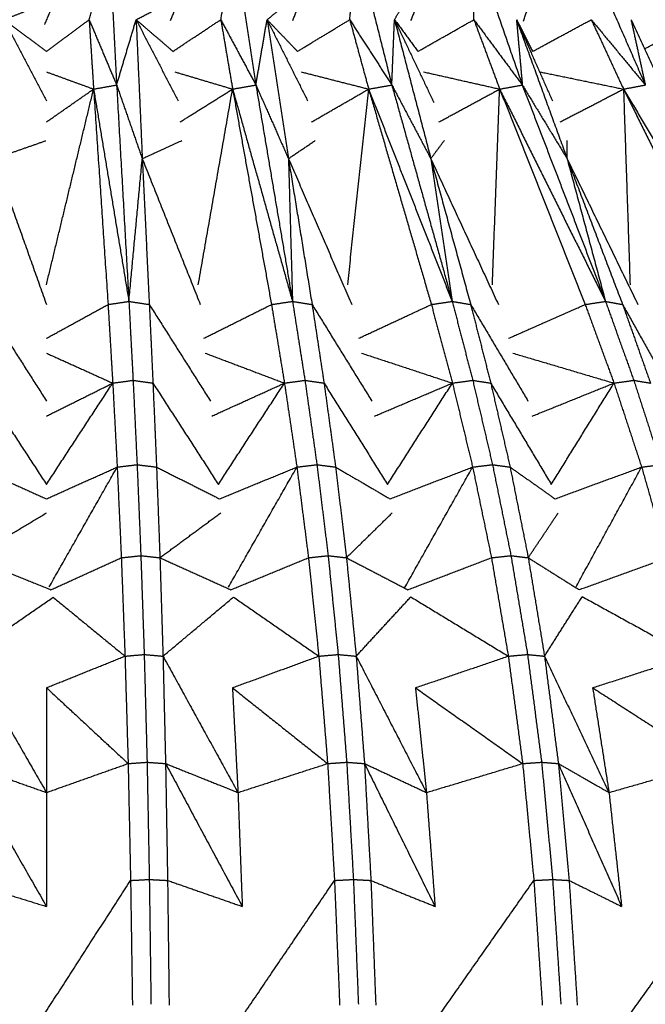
# Model space of a CAD drawing. Header units: millimetres. Extents: x 0 to 20, y 0 to 45.7.
# Tile 49 of 77: x 6.5 to 9, y 25.4 to 29.2. Entities that reach past the tile are written whole.
import ezdxf

# ---------------------------------------------------------------- set-up
doc = ezdxf.new("R2010")
doc.units = ezdxf.units.MM
doc.header["$MEASUREMENT"] = 0
doc.layers.add('Make2D$visible$lines', color=7, linetype='Continuous', true_color=0x000000)

msp = doc.modelspace()

# ---------------------------------------------------------------- linework, layer by layer
at = {"layer": 'Make2D$visible$lines'}
for points in [[(6.81, 29.1842), (6.8495, 29.3278), (6.889, 29.4714)], [(6.889, 29.4714), (6.9028, 29.2011), (6.9167, 28.9308)], [(7.3208, 29.1842), (7.3476, 29.3278), (7.3744, 29.4714)], [(7.3744, 29.4714), (7.4156, 29.2011), (7.4569, 28.9308)], [(7.821, 29.1842), (7.8346, 29.3278), (7.8483, 29.4714)], [(7.8483, 29.4714), (7.9163, 29.2011), (7.9843, 28.9308)], [(8.3027, 29.1842), (8.3029, 29.3278), (8.3032, 29.4714)], [(8.3032, 29.4714), (8.3969, 29.2011), (8.4906, 28.9308)], [(8.7319, 29.4714), (8.8498, 29.2011), (8.9678, 28.9308)], [(6.6382, 29.1661), (6.6934, 29.2986), (6.7486, 29.4312)], [(7.1259, 29.1809), (7.1777, 29.306), (7.2295, 29.4312)], [(7.5999, 29.1809), (7.6505, 29.306), (7.7011, 29.4312)], [(8.0587, 29.1809), (8.1074, 29.306), (8.156, 29.4312)], [(8.4946, 29.1789), (8.5408, 29.305), (8.5871, 29.4312)], [(6.4788, 29.1842), (6.5616, 29.2167), (6.6444, 29.2493)], [(6.9923, 29.1842), (7.0546, 29.2167), (7.1169, 29.2493)], [(7.5003, 29.1842), (7.5411, 29.2167), (7.582, 29.2493)], [(7.9947, 29.1842), (8.0135, 29.2167), (8.0323, 29.2493)], [(6.4788, 29.1842), (6.5616, 29.0268), (6.6444, 28.8695)], [(6.4788, 29.1842), (6.5616, 29.1228), (6.6444, 29.0614)], [(6.6444, 29.0614), (6.7272, 29.1228), (6.81, 29.1842)], [(6.81, 29.1842), (6.8186, 29.0496), (6.8273, 28.915)], [(6.81, 29.1842), (6.8633, 29.0575), (6.9167, 28.9308)], [(6.9167, 28.9308), (6.9545, 29.0575), (6.9923, 29.1842)], [(6.9923, 29.1842), (7.0736, 29.0268), (7.155, 28.8695)], [(6.9923, 29.1842), (7.0042, 28.9146), (7.0161, 28.645)], [(6.9923, 29.1842), (7.0637, 29.1228), (7.1352, 29.0614)], [(7.1352, 29.0614), (7.228, 29.1228), (7.3208, 29.1842)], [(7.3208, 29.1842), (7.3437, 29.0496), (7.3666, 28.915)], [(7.3208, 29.1842), (7.3889, 29.0575), (7.4569, 28.9308)], [(7.4569, 28.9308), (7.4786, 29.0575), (7.5003, 29.1842)], [(7.5003, 29.1842), (7.5789, 29.0268), (7.6576, 28.8695)], [(7.5003, 29.1842), (7.5418, 28.9146), (7.5833, 28.645)], [(7.5003, 29.1842), (7.5592, 29.1228), (7.6182, 29.0614)], [(7.6182, 29.0614), (7.7196, 29.1228), (7.821, 29.1842)], [(7.821, 29.1842), (7.8578, 29.0496), (7.8945, 28.915)], [(7.821, 29.1842), (7.9027, 29.0575), (7.9843, 28.9308)], [(7.9843, 28.9308), (7.9895, 29.0575), (7.9947, 29.1842)], [(7.9947, 29.1842), (8.0711, 29.0235), (8.1474, 28.8627)], [(7.9947, 29.1842), (8.0652, 28.9146), (8.1356, 28.645)], [(7.9947, 29.1842), (8.0403, 29.1228), (8.0859, 29.0614)], [(8.0859, 29.0614), (8.1943, 29.1228), (8.3027, 29.1842)], [(8.3027, 29.1842), (8.3527, 29.0496), (8.4027, 28.915)], [(8.3027, 29.1842), (8.3966, 29.0575), (8.4906, 28.9308)], [(8.4679, 29.1842), (8.5376, 29.0268), (8.6072, 28.8695)], [(8.4679, 29.1842), (8.5662, 28.9146), (8.6644, 28.645)], [(8.4679, 29.1842), (8.4994, 29.1228), (8.5308, 29.0614)], [(8.4679, 29.1842), (8.4793, 29.0575), (8.4906, 28.9308)], [(8.5308, 29.0614), (8.6445, 29.1228), (8.7581, 29.1842)], [(8.7582, 29.1842), (8.8207, 29.0496), (8.8832, 28.915)], [(8.7582, 29.1842), (8.863, 29.0575), (8.9678, 28.9308)], [(8.9124, 29.1842), (9.0369, 28.9146), (9.1614, 28.645)], [(8.9124, 29.1842), (8.9401, 29.0575), (8.9678, 28.9308)], [(8.9646, 29.0711), (9.0724, 29.1277), (9.1803, 29.1842)], [(6.6444, 28.9817), (6.7358, 28.9484), (6.8273, 28.915)], [(7.1426, 28.9817), (7.2546, 28.9484), (7.3666, 28.915)], [(7.633, 28.9817), (7.7637, 28.9484), (7.8945, 28.915)], [(8.1077, 28.9817), (8.2552, 28.9484), (8.4027, 28.915)], [(8.5594, 28.9817), (8.7213, 28.9484), (8.8832, 28.915)], [(6.8273, 28.915), (6.872, 28.9229), (6.9166, 28.9308)], [(6.9167, 28.9308), (6.9405, 28.511), (6.9643, 28.0913)], [(6.9167, 28.9308), (6.9664, 28.7879), (7.0161, 28.645)], [(7.3666, 28.915), (7.4117, 28.9229), (7.4569, 28.9308)], [(7.4569, 28.9308), (7.5279, 28.511), (7.599, 28.0913)], [(7.4569, 28.9308), (7.5201, 28.7879), (7.5833, 28.645)], [(7.8945, 28.915), (7.9394, 28.9229), (7.9843, 28.9308)], [(7.9843, 28.9308), (8.1015, 28.511), (8.2186, 28.0913)], [(7.9843, 28.9308), (8.06, 28.7879), (8.1356, 28.645)], [(8.4027, 28.915), (8.4467, 28.9229), (8.4906, 28.9308)], [(8.4906, 28.9308), (8.652, 28.511), (8.8134, 28.0913)], [(8.4906, 28.9308), (8.5775, 28.7879), (8.6644, 28.645)], [(8.8832, 28.915), (8.9255, 28.9229), (8.9678, 28.9308)], [(6.6444, 28.7874), (6.7358, 28.8512), (6.8273, 28.915)], [(6.6444, 28.1561), (6.7358, 28.5356), (6.8273, 28.915)], [(6.8273, 28.915), (6.8553, 28.4971), (6.8833, 28.0792)], [(6.8273, 28.915), (6.8958, 28.5032), (6.9643, 28.0913)], [(7.1628, 28.7874), (7.2647, 28.8512), (7.3666, 28.915)], [(7.2335, 28.1561), (7.3, 28.5356), (7.3666, 28.915)], [(7.3666, 28.915), (7.442, 28.4971), (7.5174, 28.0792)], [(7.3666, 28.915), (7.4828, 28.5032), (7.599, 28.0913)], [(7.673, 28.7874), (7.7837, 28.8512), (7.8945, 28.915)], [(7.8132, 28.1561), (7.8539, 28.5356), (7.8945, 28.915)], [(7.8945, 28.915), (8.0161, 28.4971), (8.1377, 28.0792)], [(7.8945, 28.915), (8.0566, 28.5032), (8.2186, 28.0913)], [(8.1669, 28.7874), (8.2848, 28.8512), (8.4027, 28.915)], [(8.3746, 28.1561), (8.3886, 28.5356), (8.4027, 28.915)], [(8.4027, 28.915), (8.5686, 28.4971), (8.7345, 28.0792)], [(8.4027, 28.915), (8.6081, 28.5032), (8.8134, 28.0913)], [(8.6369, 28.7874), (8.76, 28.8512), (8.8832, 28.915)], [(8.8832, 28.915), (8.8959, 28.5356), (8.9086, 28.1561)], [(8.8832, 28.915), (9.0908, 28.4971), (9.2984, 28.0792)], [(8.8832, 28.915), (9.1286, 28.5032), (9.374, 28.0913)], [(6.4431, 28.645), (6.5425, 28.6799), (6.6419, 28.7148)], [(7.0161, 28.645), (7.093, 28.6803), (7.17, 28.7157)], [(7.5833, 28.645), (7.6352, 28.6803), (7.6872, 28.7157)], [(8.1356, 28.645), (8.1618, 28.6803), (8.1881, 28.7157)], [(8.6644, 28.645), (8.6645, 28.6803), (8.6646, 28.7157)], [(6.4431, 28.645), (6.5438, 28.3619), (6.6444, 28.0789)], [(6.9643, 28.0913), (6.9902, 28.3681), (7.0161, 28.645)], [(7.0161, 28.645), (7.1287, 28.3619), (7.2414, 28.0789)], [(7.0161, 28.645), (7.0298, 28.3621), (7.0434, 28.0792)], [(7.5833, 28.645), (7.7061, 28.3619), (7.8289, 28.0789)], [(7.5833, 28.645), (7.6291, 28.3621), (7.675, 28.0792)], [(7.5833, 28.645), (7.5911, 28.3681), (7.599, 28.0913)], [(8.1356, 28.645), (8.2667, 28.3619), (8.3978, 28.0789)], [(8.1356, 28.645), (8.2129, 28.3621), (8.2903, 28.0792)], [(8.1356, 28.645), (8.1771, 28.3681), (8.2186, 28.0913)], [(8.6644, 28.645), (8.8017, 28.3619), (8.939, 28.0789)], [(8.6644, 28.645), (8.772, 28.3621), (8.8797, 28.0792)], [(8.6644, 28.645), (8.7389, 28.3681), (8.8134, 28.0913)], [(6.4055, 28.0792), (6.5249, 27.892), (6.6444, 27.7048)], [(6.6444, 27.9482), (6.7638, 28.0137), (6.8833, 28.0792)], [(6.8833, 28.0792), (6.9238, 28.0853), (6.9643, 28.0913)], [(6.8833, 28.0792), (6.8924, 27.9268), (6.9015, 27.7743)], [(6.9643, 28.0913), (7.0038, 28.0853), (7.0434, 28.0792)], [(6.9643, 28.0913), (6.9723, 27.9382), (6.9804, 27.7851)], [(7.0434, 28.0792), (7.1619, 27.892), (7.2804, 27.7048)], [(7.0434, 28.0792), (7.0505, 27.9268), (7.0575, 27.7743)], [(7.2549, 27.9482), (7.3861, 28.0137), (7.5174, 28.0792)], [(7.5174, 28.0792), (7.5582, 28.0853), (7.599, 28.0913)], [(7.5174, 28.0792), (7.5426, 27.9268), (7.5677, 27.7743)], [(7.599, 28.0913), (7.637, 28.0853), (7.675, 28.0792)], [(7.599, 28.0913), (7.6231, 27.9382), (7.6472, 27.7851)], [(7.675, 28.0792), (7.7907, 27.892), (7.9065, 27.7048)], [(7.675, 28.0792), (7.6981, 27.9268), (7.7213, 27.7743)], [(7.8557, 27.9482), (7.9967, 28.0137), (8.1377, 28.0792)], [(8.1377, 28.0792), (8.1782, 28.0853), (8.2186, 28.0913)], [(8.1377, 28.0792), (8.1786, 27.9268), (8.2194, 27.7743)], [(8.2186, 28.0913), (8.2545, 28.0853), (8.2903, 28.0792)], [(8.2186, 28.0913), (8.2584, 27.9382), (8.2982, 27.7851)], [(8.2903, 28.0792), (8.4014, 27.892), (8.5126, 27.7048)], [(8.2903, 28.0792), (8.3292, 27.9268), (8.3681, 27.7743)], [(8.4375, 27.9482), (8.586, 28.0137), (8.7345, 28.0792)], [(8.7345, 28.0792), (8.774, 28.0853), (8.8134, 28.0913)], [(8.7345, 28.0792), (8.7904, 27.9268), (8.8462, 27.7743)], [(8.8134, 28.0913), (8.8466, 28.0853), (8.8797, 28.0792)], [(8.8134, 28.0913), (8.8682, 27.9382), (8.923, 27.7851)], [(8.8797, 28.0792), (8.9845, 27.892), (9.0892, 27.7048)], [(8.8797, 28.0792), (8.9337, 27.9268), (8.9877, 27.7743)], [(6.6444, 27.8905), (6.7729, 27.8324), (6.9015, 27.7743)], [(7.2604, 27.8905), (7.4141, 27.8324), (7.5677, 27.7743)], [(7.8667, 27.8905), (8.0431, 27.8324), (8.2194, 27.7743)], [(8.4538, 27.8905), (8.65, 27.8324), (8.8462, 27.7743)], [(6.3873, 27.7743), (6.5158, 27.5778), (6.6444, 27.3812)], [(6.6444, 27.6463), (6.7729, 27.7103), (6.9015, 27.7743)], [(6.6444, 27.3812), (6.773, 27.5778), (6.9015, 27.7743)], [(6.9015, 27.7743), (6.941, 27.7797), (6.9804, 27.7851)], [(6.9015, 27.7743), (6.9102, 27.6114), (6.9188, 27.4485)], [(6.9804, 27.7851), (6.9882, 27.6214), (6.996, 27.4578)], [(6.9804, 27.7851), (7.019, 27.7797), (7.0575, 27.7743)], [(7.0575, 27.7743), (7.0645, 27.6114), (7.0714, 27.4485)], [(7.0575, 27.7743), (7.1844, 27.5778), (7.3113, 27.3812)], [(7.2861, 27.6463), (7.4269, 27.7103), (7.5677, 27.7743)], [(7.3113, 27.3812), (7.4395, 27.5778), (7.5677, 27.7743)], [(7.5677, 27.7743), (7.6075, 27.7797), (7.6472, 27.7851)], [(7.5677, 27.7743), (7.5919, 27.6114), (7.616, 27.4485)], [(7.6472, 27.7851), (7.6705, 27.6214), (7.6937, 27.4578)], [(7.6472, 27.7851), (7.6842, 27.7797), (7.7213, 27.7743)], [(7.7213, 27.7743), (7.7437, 27.6114), (7.7662, 27.4485)], [(7.7213, 27.7743), (7.8445, 27.5778), (7.9676, 27.3812)], [(7.9177, 27.6463), (8.0685, 27.7103), (8.2194, 27.7743)], [(7.9676, 27.3812), (8.0935, 27.5778), (8.2194, 27.7743)], [(8.2194, 27.7743), (8.2588, 27.7797), (8.2981, 27.7851)], [(8.2194, 27.7743), (8.2586, 27.6114), (8.2978, 27.4485)], [(8.2982, 27.7851), (8.3365, 27.6214), (8.3749, 27.4578)], [(8.2982, 27.7851), (8.3331, 27.7797), (8.3681, 27.7743)], [(8.3681, 27.7743), (8.4056, 27.6114), (8.4432, 27.4485)], [(8.3681, 27.7743), (8.4856, 27.5778), (8.6031, 27.3812)], [(8.5292, 27.6463), (8.6877, 27.7103), (8.8462, 27.7743)], [(8.6031, 27.3812), (8.7247, 27.5778), (8.8462, 27.7743)], [(8.8462, 27.7743), (8.8846, 27.7797), (8.923, 27.7851)], [(8.8462, 27.7743), (8.8999, 27.6114), (8.9535, 27.4485)], [(8.923, 27.7851), (8.9759, 27.6214), (9.0287, 27.4578)], [(8.923, 27.7851), (8.9553, 27.7797), (8.9877, 27.7743)], [(6.37, 27.4485), (6.5072, 27.3868), (6.6444, 27.3251)], [(6.6444, 27.3251), (6.7816, 27.3868), (6.9188, 27.4485)], [(6.6554, 26.9842), (6.7871, 27.2163), (6.9188, 27.4485)], [(6.9188, 27.4485), (6.9574, 27.4531), (6.996, 27.4578)], [(6.9188, 27.4485), (6.9268, 27.2726), (6.9348, 27.0968)], [(6.996, 27.4578), (7.0033, 27.2813), (7.0106, 27.1048)], [(6.996, 27.4578), (7.0337, 27.4531), (7.0714, 27.4485)], [(7.0714, 27.4485), (7.1938, 27.3868), (7.3162, 27.3251)], [(7.0714, 27.4485), (7.078, 27.2726), (7.0846, 27.0968)], [(7.3162, 27.3251), (7.4661, 27.3868), (7.616, 27.4485)], [(7.3502, 26.982), (7.4831, 27.2152), (7.616, 27.4485)], [(7.616, 27.4485), (7.6548, 27.4531), (7.6937, 27.4578)], [(7.616, 27.4485), (7.6384, 27.2726), (7.6608, 27.0968)], [(7.6937, 27.4578), (7.7154, 27.2813), (7.7371, 27.1048)], [(7.6937, 27.4578), (7.7299, 27.4531), (7.7662, 27.4485)], [(7.7662, 27.4485), (7.8718, 27.3868), (7.9774, 27.3251)], [(7.7662, 27.4485), (7.7872, 27.2726), (7.8082, 27.0968)], [(7.9774, 27.3251), (8.1376, 27.3868), (8.2978, 27.4485)], [(8.0341, 26.9801), (8.1659, 27.2143), (8.2978, 27.4485)], [(8.2978, 27.4485), (8.3363, 27.4531), (8.3748, 27.4578)], [(8.2978, 27.4485), (8.3343, 27.2726), (8.3708, 27.0968)], [(8.3749, 27.4578), (8.4107, 27.2813), (8.4465, 27.1048)], [(8.3749, 27.4578), (8.409, 27.4531), (8.4432, 27.4485)], [(8.4432, 27.4485), (8.5304, 27.3868), (8.6176, 27.3251)], [(8.4432, 27.4485), (8.4784, 27.2726), (8.5135, 27.0968)], [(8.6176, 27.3251), (8.7856, 27.3868), (8.9535, 27.4485)], [(8.6977, 26.9813), (8.8256, 27.2149), (8.9535, 27.4485)], [(8.9535, 27.4485), (8.9911, 27.4531), (9.0287, 27.4578)], [(8.9535, 27.4485), (9.0035, 27.2726), (9.0535, 27.0968)], [(6.354, 27.0968), (6.4992, 27.1837), (6.6444, 27.2706)], [(7.0846, 27.0968), (7.2025, 27.1837), (7.3204, 27.2706)], [(7.8082, 27.0968), (7.897, 27.1837), (7.9857, 27.2706)], [(8.5135, 27.0968), (8.5717, 27.1837), (8.6298, 27.2706)], [(6.354, 27.0968), (6.5079, 27.0348), (6.6619, 26.9727)], [(6.6619, 26.9727), (6.7983, 27.0348), (6.9348, 27.0968)], [(6.9348, 27.0968), (6.9727, 27.1008), (7.0106, 27.1048)], [(6.9348, 27.0968), (6.9419, 26.9058), (6.949, 26.7149)], [(7.0106, 27.1048), (7.0171, 26.9131), (7.0236, 26.7214)], [(7.0106, 27.1048), (7.0476, 27.1008), (7.0846, 27.0968)], [(7.0846, 27.0968), (7.2222, 27.0348), (7.3598, 26.9728)], [(7.0846, 27.0968), (7.0905, 26.9058), (7.0965, 26.7149)], [(7.3598, 26.9728), (7.5103, 27.0348), (7.6608, 27.0968)], [(7.6608, 27.0968), (7.699, 27.1008), (7.7371, 27.1048)], [(7.6608, 27.0968), (7.6809, 26.9058), (7.701, 26.7149)], [(7.7371, 27.1048), (7.7566, 26.9131), (7.7761, 26.7214)], [(7.7371, 27.1048), (7.7727, 27.1008), (7.8082, 27.0968)], [(7.8082, 27.0968), (7.9274, 27.0348), (8.0465, 26.9728)], [(7.8082, 27.0968), (7.8271, 26.9058), (7.8461, 26.7149)], [(8.0465, 26.9728), (8.2086, 27.0348), (8.3708, 27.0968)], [(8.3708, 27.0968), (8.4086, 27.1008), (8.4465, 27.1048)], [(8.3708, 27.0968), (8.4035, 26.9058), (8.4362, 26.7149)], [(8.4465, 27.1048), (8.4786, 26.9131), (8.5108, 26.7214)], [(8.4465, 27.1048), (8.48, 27.1008), (8.5135, 27.0968)], [(8.5135, 27.0968), (8.6123, 27.0348), (8.7111, 26.9729)], [(8.5135, 27.0968), (8.5451, 26.9058), (8.5767, 26.7149)], [(8.7111, 26.9729), (8.8823, 27.0348), (9.0535, 27.0968)], [(6.3397, 26.7149), (6.5051, 26.8292), (6.6704, 26.9434)], [(6.6704, 26.9434), (6.8097, 26.8292), (6.949, 26.7149)], [(7.0965, 26.7149), (7.2333, 26.8295), (7.3701, 26.9442)], [(7.3701, 26.9442), (7.5355, 26.8295), (7.701, 26.7149)], [(7.8461, 26.7149), (7.952, 26.83), (8.058, 26.945)], [(8.058, 26.945), (8.2471, 26.83), (8.4362, 26.7149)], [(8.5767, 26.7149), (8.6499, 26.8304), (8.7232, 26.9459)], [(8.7232, 26.9459), (8.9332, 26.8304), (9.1432, 26.7149)], [(6.3397, 26.7149), (6.4921, 26.4504), (6.6444, 26.1859)], [(6.6444, 26.5923), (6.7967, 26.6536), (6.949, 26.7149)], [(6.949, 26.7149), (6.9863, 26.7181), (7.0236, 26.7214)], [(6.949, 26.7149), (6.9551, 26.5066), (6.9612, 26.2983)], [(7.0236, 26.7214), (7.0292, 26.5124), (7.0347, 26.3034)], [(7.0236, 26.7214), (7.06, 26.7181), (7.0964, 26.7149)], [(7.0965, 26.7149), (7.2419, 26.4504), (7.3874, 26.1859)], [(7.0965, 26.7149), (7.1015, 26.5066), (7.1065, 26.2983)], [(7.3659, 26.5923), (7.5334, 26.6536), (7.701, 26.7149)], [(7.701, 26.7149), (7.7385, 26.7181), (7.7761, 26.7214)], [(7.701, 26.7149), (7.7181, 26.5066), (7.7352, 26.2983)], [(7.7761, 26.7214), (7.7927, 26.5124), (7.8093, 26.3034)], [(7.7761, 26.7214), (7.8111, 26.7181), (7.846, 26.7149)], [(7.8461, 26.7149), (7.9824, 26.4504), (8.1187, 26.1859)], [(7.8461, 26.7149), (7.8621, 26.5066), (7.8782, 26.2983)], [(8.0759, 26.5923), (8.2561, 26.6536), (8.4362, 26.7149)], [(8.4362, 26.7149), (8.4735, 26.7181), (8.5108, 26.7214)], [(8.4362, 26.7149), (8.4641, 26.5066), (8.4919, 26.2983)], [(8.5108, 26.7214), (8.5381, 26.5124), (8.5655, 26.3034)], [(8.5108, 26.7214), (8.5437, 26.7181), (8.5767, 26.7149)], [(8.5767, 26.7149), (8.7017, 26.4504), (8.8268, 26.1859)], [(8.5767, 26.7149), (8.6035, 26.5066), (8.6304, 26.2983)], [(8.7635, 26.5923), (8.9533, 26.6536), (9.1432, 26.7149)], [(6.6444, 26.5923), (6.8028, 26.4453), (6.9612, 26.2983)], [(6.6444, 26.5923), (6.6444, 26.3891), (6.6444, 26.1859)], [(7.3659, 26.5923), (7.5505, 26.4453), (7.7352, 26.2983)], [(7.3659, 26.5923), (7.3766, 26.3891), (7.3874, 26.1859)], [(8.0759, 26.5923), (8.2839, 26.4453), (8.4919, 26.2983)], [(8.0759, 26.5923), (8.0973, 26.3891), (8.1187, 26.1859)], [(8.7635, 26.5923), (8.9915, 26.4453), (9.2195, 26.2983)], [(8.7635, 26.5923), (8.7951, 26.3891), (8.8268, 26.1859)], [(6.3276, 26.2983), (6.486, 26.021), (6.6444, 25.7438)], [(6.3276, 26.2983), (6.486, 26.2421), (6.6444, 26.1859)], [(6.6444, 26.1859), (6.8028, 26.2421), (6.9612, 26.2983)], [(6.9612, 26.2983), (6.998, 26.3008), (7.0347, 26.3034)], [(6.9612, 26.2983), (6.966, 26.0715), (6.9707, 25.8448)], [(7.0347, 26.3034), (7.0391, 26.076), (7.0434, 25.8486)], [(7.0347, 26.3034), (7.0706, 26.3008), (7.1065, 26.2983)], [(7.1065, 26.2983), (7.1104, 26.0715), (7.1143, 25.8448)], [(7.1065, 26.2983), (7.2553, 26.021), (7.4041, 25.7438)], [(7.1065, 26.2983), (7.247, 26.2421), (7.3874, 26.1859)], [(7.3874, 26.1859), (7.5613, 26.2421), (7.7352, 26.2983)], [(7.7352, 26.2983), (7.7722, 26.3008), (7.8093, 26.3034)], [(7.7352, 26.2983), (7.7485, 26.0715), (7.7619, 25.8448)], [(7.8093, 26.3034), (7.8222, 26.076), (7.8352, 25.8486)], [(7.8093, 26.3034), (7.8437, 26.3008), (7.8782, 26.2983)], [(7.8782, 26.2983), (7.8907, 26.0715), (7.9032, 25.8448)], [(7.8782, 26.2983), (8.015, 26.021), (8.1519, 25.7438)], [(7.8782, 26.2983), (7.9985, 26.2421), (8.1187, 26.1859)], [(8.1187, 26.1859), (8.3053, 26.2421), (8.4919, 26.2983)], [(8.4919, 26.2983), (8.5287, 26.3008), (8.5655, 26.3034)], [(8.4919, 26.2983), (8.5137, 26.0715), (8.5354, 25.8448)], [(8.5655, 26.3034), (8.5868, 26.076), (8.6081, 25.8486)], [(8.5655, 26.3034), (8.5979, 26.3008), (8.6304, 26.2983)], [(8.6304, 26.2983), (8.6513, 26.0715), (8.6722, 25.8448)], [(8.6304, 26.2983), (8.7531, 26.021), (8.8759, 25.7438)], [(8.6304, 26.2983), (8.7286, 26.2421), (8.8268, 26.1859)], [(8.8268, 26.1859), (9.0232, 26.2421), (9.2195, 26.2983)], [(6.6444, 26.1859), (6.6444, 25.9648), (6.6444, 25.7438)], [(7.3874, 26.1859), (7.3958, 25.9648), (7.4041, 25.7438)], [(8.1187, 26.1859), (8.1353, 25.9648), (8.1519, 25.7438)], [(8.8268, 26.1859), (8.8513, 25.9648), (8.8759, 25.7438)], [(6.318, 25.8448), (6.4812, 25.7943), (6.6444, 25.7438)], [(6.6371, 25.327), (6.8039, 25.5859), (6.9707, 25.8448)], [(6.9707, 25.8448), (7.0071, 25.8467), (7.0434, 25.8486)], [(6.9707, 25.8448), (6.9743, 25.6031), (6.9779, 25.3614)], [(7.0434, 25.8486), (7.0789, 25.8467), (7.1143, 25.8448)], [(7.0434, 25.8486), (7.0467, 25.6064), (7.0499, 25.3642)], [(7.1143, 25.8448), (7.2592, 25.7943), (7.4041, 25.7438)], [(7.1143, 25.8448), (7.1173, 25.6031), (7.1202, 25.3614)], [(7.3983, 25.3088), (7.5801, 25.5768), (7.7619, 25.8448)], [(7.7619, 25.8448), (7.7985, 25.8467), (7.8351, 25.8486)], [(7.7619, 25.8448), (7.7719, 25.6031), (7.7819, 25.3614)], [(7.8352, 25.8486), (7.8692, 25.8467), (7.9032, 25.8448)], [(7.8352, 25.8486), (7.8449, 25.6064), (7.8546, 25.3642)], [(7.9032, 25.8448), (8.0276, 25.7943), (8.1519, 25.7438)], [(7.9032, 25.8448), (7.9126, 25.6031), (7.922, 25.3614)], [(8.1736, 25.3293), (8.3545, 25.5871), (8.5354, 25.8448)], [(8.5354, 25.8448), (8.5717, 25.8467), (8.6081, 25.8486)], [(8.5354, 25.8448), (8.5517, 25.6031), (8.5681, 25.3614)], [(8.6081, 25.8486), (8.6402, 25.8467), (8.6722, 25.8448)], [(8.6081, 25.8486), (8.6241, 25.6064), (8.6401, 25.3642)], [(8.6722, 25.8448), (8.7741, 25.7943), (8.8759, 25.7438)], [(8.6722, 25.8448), (8.688, 25.6031), (8.7037, 25.3614)], [(8.9083, 25.3256), (9.0937, 25.5852), (9.2791, 25.8448)]]:
    msp.add_open_spline(points, degree=2, dxfattribs=at)

doc.saveas('drawing.dxf')
